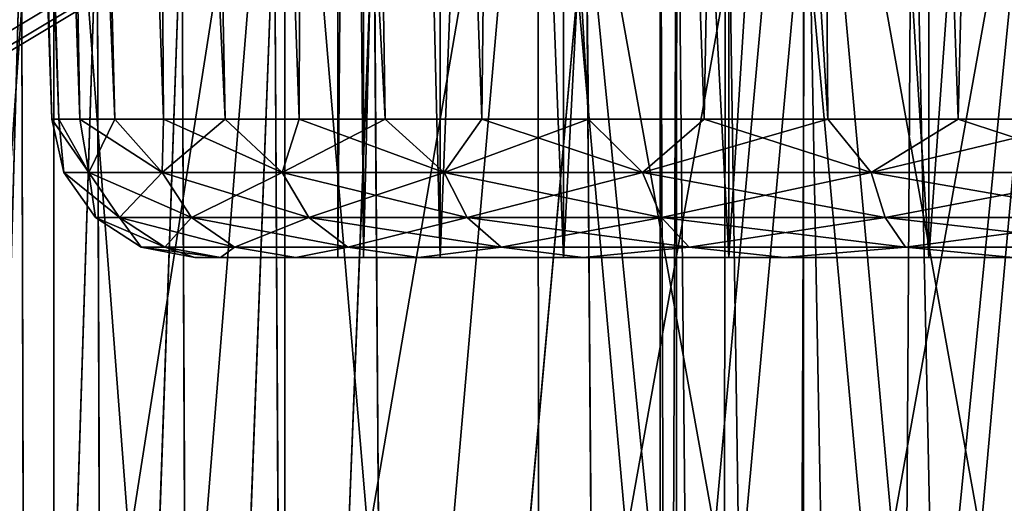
# Model space of a CAD drawing. Header units: millimetres. Extents: x -147 to 148, y -145 to 204.
# Tile 18 of 256: x -95.47 to -88.6, y -18.71 to -15.34. Entities that reach past the tile are written whole.
import ezdxf

# ---------------------------------------------------------------- set-up
doc = ezdxf.new("R2010")
doc.units = ezdxf.units.MM
doc.header["$LTSCALE"] = 26.699852
for name, color, linetype in [('1864', 7, 'CONTINUOUS'), ('1869', 7, 'CONTINUOUS'), ('1896', 7, 'CONTINUOUS'), ('1905', 7, 'CONTINUOUS'), ('351', 7, 'CONTINUOUS'), ('358', 7, 'CONTINUOUS'), ('361', 7, 'CONTINUOUS'), ('366', 7, 'CONTINUOUS'), ('728', 7, 'CONTINUOUS'), ('731', 7, 'CONTINUOUS'), ('732', 7, 'CONTINUOUS'), ('734', 7, 'CONTINUOUS'), ('735', 7, 'CONTINUOUS'), ('736', 7, 'CONTINUOUS'), ('737', 7, 'CONTINUOUS')]:
    doc.layers.add(name, color=color, linetype=linetype)

msp = doc.modelspace()

# ---------------------------------------------------------------- linework, layer by layer
at = {"layer": '1864', "color": 7, "linetype": 'CONTINUOUS', "true_color": 0xd8d8d8}
for points in [[(-90.8837, -13, 102.0746), (-91, -13, 100.9), (-90.8973, -43, 102.0052), (-90.8837, -13, 102.0746)], [(-90.8973, -43, 102.0052), (-91, -13, 100.9), (-91, -43, 100.9), (-90.8973, -43, 102.0052)], [(-90.5933, -43, 103.071), (-90.8837, -13, 102.0746), (-90.8973, -43, 102.0052), (-90.5933, -43, 103.071)], [(-90.5427, -13, 103.1958), (-90.8837, -13, 102.0746), (-90.5933, -43, 103.071), (-90.5427, -13, 103.1958)], [(-90.0986, -43, 104.0625), (-90.5427, -13, 103.1958), (-90.5933, -43, 103.071), (-90.0986, -43, 104.0625)], [(-89.9894, -13, 104.2318), (-90.5427, -13, 103.1958), (-90.0986, -43, 104.0625), (-89.9894, -13, 104.2318)], [(-89.4303, -43, 104.9459), (-89.9894, -13, 104.2318), (-90.0986, -43, 104.0625), (-89.4303, -43, 104.9459)], [(-89.2426, -13, 105.1426), (-89.9894, -13, 104.2318), (-89.4303, -43, 104.9459), (-89.2426, -13, 105.1426)], [(-88.6112, -43, 105.6913), (-89.2426, -13, 105.1426), (-89.4303, -43, 104.9459), (-88.6112, -43, 105.6913)], [(-88.3318, -13, 105.8894), (-89.2426, -13, 105.1426), (-88.6112, -43, 105.6913), (-88.3318, -13, 105.8894)], [(-87.669, -43, 106.2734), (-88.3318, -13, 105.8894), (-88.6112, -43, 105.6913), (-87.669, -43, 106.2734)]]:
    msp.add_3dface(points, dxfattribs=at)
at = {"layer": '1869', "color": 7, "linetype": 'CONTINUOUS', "true_color": 0xd8d8d8}
for points in [[(-91, -13, 100.9), (-90.8837, -13, 99.7254), (-91, -43, 100.9), (-91, -13, 100.9)], [(-91, -43, 100.9), (-90.8837, -13, 99.7254), (-90.8973, -43, 99.7948), (-91, -43, 100.9)], [(-90.8973, -43, 99.7948), (-90.8837, -13, 99.7254), (-90.5933, -43, 98.729), (-90.8973, -43, 99.7948)], [(-90.8837, -13, 99.7254), (-90.5427, -13, 98.6042), (-90.5933, -43, 98.729), (-90.8837, -13, 99.7254)], [(-90.5933, -43, 98.729), (-90.5427, -13, 98.6042), (-90.0986, -43, 97.7375), (-90.5933, -43, 98.729)], [(-90.5427, -13, 98.6042), (-89.9894, -13, 97.5682), (-90.0986, -43, 97.7375), (-90.5427, -13, 98.6042)], [(-90.0986, -43, 97.7375), (-89.9894, -13, 97.5682), (-89.4303, -43, 96.8541), (-90.0986, -43, 97.7375)], [(-89.9894, -13, 97.5682), (-89.2426, -13, 96.6574), (-89.4303, -43, 96.8541), (-89.9894, -13, 97.5682)], [(-89.4303, -43, 96.8541), (-89.2426, -13, 96.6574), (-88.6112, -43, 96.1087), (-89.4303, -43, 96.8541)], [(-89.2426, -13, 96.6574), (-88.3318, -13, 95.9106), (-88.6112, -43, 96.1087), (-89.2426, -13, 96.6574)], [(-88.6112, -43, 96.1087), (-88.3318, -13, 95.9106), (-87.669, -43, 95.5266), (-88.6112, -43, 96.1087)]]:
    msp.add_3dface(points, dxfattribs=at)
at = {"layer": '1896', "color": 7, "linetype": 'CONTINUOUS', "true_color": 0xd8d8d8}
for points in [[(-95.2479, -9.0942, 26.9), (-95.9141, -8.675, 26.9), (-145.5, -45.5, 26.9), (-95.2479, -9.0942, 26.9)], [(-94.5576, -9.4591, 26.9), (-95.2479, -9.0942, 26.9), (-145.5, -45.5, 26.9), (-94.5576, -9.4591, 26.9)], [(-93.8363, -9.7732, 26.9), (-94.5576, -9.4591, 26.9), (-145.5, -45.5, 26.9), (-93.8363, -9.7732, 26.9)], [(-93.0925, -10.0338, 26.9), (-93.8363, -9.7732, 26.9), (-145.5, -45.5, 26.9), (-93.0925, -10.0338, 26.9)], [(-92.3382, -10.2363, 26.9), (-93.0925, -10.0338, 26.9), (-145.5, -45.5, 26.9), (-92.3382, -10.2363, 26.9)], [(-91.5728, -10.381, 26.9), (-92.3382, -10.2363, 26.9), (-145.5, -45.5, 26.9), (-91.5728, -10.381, 26.9)], [(145.5, -45.5, 26.9), (-91.5728, -10.381, 26.9), (-145.5, -45.5, 26.9), (145.5, -45.5, 26.9)], [(-90.7934, -10.4689, 26.9), (-91.5728, -10.381, 26.9), (145.5, -45.5, 26.9), (-90.7934, -10.4689, 26.9)], [(-88.4272, -10.381, 26.9), (-89.2066, -10.4689, 26.9), (145.5, -45.5, 26.9), (-88.4272, -10.381, 26.9)], [(-90, -10.5, 26.9), (-90.7934, -10.4689, 26.9), (145.5, -45.5, 26.9), (-90, -10.5, 26.9)], [(-89.2066, -10.4689, 26.9), (-90, -10.5, 26.9), (145.5, -45.5, 26.9), (-89.2066, -10.4689, 26.9)]]:
    msp.add_3dface(points, dxfattribs=at)
at = {"layer": '1905', "color": 7, "linetype": 'CONTINUOUS', "true_color": 0xd8d8d8}
for points in [[(-84.7521, -9.0942, 25.9), (-27.4535, 1.5887, 25.9), (-145.5, -45.5, 25.9), (-84.7521, -9.0942, 25.9)], [(-27.4535, 1.5887, 25.9), (-27.4535, -1.5887, 25.9), (-145.5, -45.5, 25.9), (-27.4535, 1.5887, 25.9)], [(-27.4535, -1.5887, 25.9), (-27.0857, -4.7551, 25.9), (-145.5, -45.5, 25.9), (-27.4535, -1.5887, 25.9)], [(-27.0857, -4.7551, 25.9), (-26.3547, -7.8507, 25.9), (-145.5, -45.5, 25.9), (-27.0857, -4.7551, 25.9)], [(-26.3547, -7.8507, 25.9), (-25.2728, -10.8411, 25.9), (-145.5, -45.5, 25.9), (-26.3547, -7.8507, 25.9)], [(-95.9141, -8.675, 25.9), (-95.2479, -9.0942, 25.9), (-145.5, -45.5, 25.9), (-95.9141, -8.675, 25.9)], [(-95.2479, -9.0942, 25.9), (-94.5576, -9.4591, 25.9), (-145.5, -45.5, 25.9), (-95.2479, -9.0942, 25.9)], [(-85.4424, -9.4591, 25.9), (-84.7521, -9.0942, 25.9), (-145.5, -45.5, 25.9), (-85.4424, -9.4591, 25.9)], [(-94.5576, -9.4591, 25.9), (-93.8363, -9.7732, 25.9), (-145.5, -45.5, 25.9), (-94.5576, -9.4591, 25.9)], [(-86.1637, -9.7732, 25.9), (-85.4424, -9.4591, 25.9), (-145.5, -45.5, 25.9), (-86.1637, -9.7732, 25.9)], [(-93.8363, -9.7732, 25.9), (-93.0925, -10.0338, 25.9), (-145.5, -45.5, 25.9), (-93.8363, -9.7732, 25.9)], [(-86.9075, -10.0338, 25.9), (-86.1637, -9.7732, 25.9), (-145.5, -45.5, 25.9), (-86.9075, -10.0338, 25.9)], [(-93.0925, -10.0338, 25.9), (-92.3382, -10.2363, 25.9), (-145.5, -45.5, 25.9), (-93.0925, -10.0338, 25.9)], [(-87.6618, -10.2363, 25.9), (-86.9075, -10.0338, 25.9), (-145.5, -45.5, 25.9), (-87.6618, -10.2363, 25.9)], [(-92.3382, -10.2363, 25.9), (-91.5728, -10.381, 25.9), (-145.5, -45.5, 25.9), (-92.3382, -10.2363, 25.9)], [(-88.4272, -10.381, 25.9), (-87.6618, -10.2363, 25.9), (-145.5, -45.5, 25.9), (-88.4272, -10.381, 25.9)], [(-91.5728, -10.381, 25.9), (-90.7934, -10.4689, 25.9), (-145.5, -45.5, 25.9), (-91.5728, -10.381, 25.9)], [(-89.2066, -10.4689, 25.9), (-88.4272, -10.381, 25.9), (-145.5, -45.5, 25.9), (-89.2066, -10.4689, 25.9)], [(-90.7934, -10.4689, 25.9), (-90, -10.5, 25.9), (-145.5, -45.5, 25.9), (-90.7934, -10.4689, 25.9)], [(-90, -10.5, 25.9), (-89.2066, -10.4689, 25.9), (-145.5, -45.5, 25.9), (-90, -10.5, 25.9)], [(-25.2728, -10.8411, 25.9), (-23.8478, -13.693, 25.9), (-145.5, -45.5, 25.9), (-25.2728, -10.8411, 25.9)], [(-23.8478, -13.693, 25.9), (-22.1091, -16.3525, 25.9), (-145.5, -45.5, 25.9), (-23.8478, -13.693, 25.9)], [(-22.1091, -16.3525, 25.9), (-20.0689, -18.8012, 25.9), (-145.5, -45.5, 25.9), (-22.1091, -16.3525, 25.9)]]:
    msp.add_3dface(points, dxfattribs=at)
at = {"layer": '351', "color": 7, "linetype": 'CONTINUOUS', "true_color": 0xd8d8d8}
for points in [[(-96.6138, -12.05, 80.8555), (-95.9553, -22.35, 81.514), (-95.2318, -12.05, 82.0998), (-96.6138, -12.05, 80.8555)], [(-95.2318, -12.05, 67.7001), (-95.9553, -22.35, 68.286), (-96.6137, -12.05, 68.9445), (-95.2318, -12.05, 67.7001)], [(-95.2313, -22.35, 67.6997), (-95.9553, -22.35, 68.286), (-95.2318, -12.05, 67.7001), (-95.2313, -22.35, 67.6997)], [(-95.9553, -22.35, 81.514), (-95.2313, -22.35, 82.1003), (-95.2318, -12.05, 82.0998), (-95.9553, -22.35, 81.514)], [(-93.6205, -12.05, 66.7697), (-95.2313, -22.35, 67.6997), (-95.2318, -12.05, 67.7001), (-93.6205, -12.05, 66.7697)], [(-95.2313, -22.35, 82.1003), (-94.45, -22.35, 82.6076), (-95.2318, -12.05, 82.0998), (-95.2313, -22.35, 82.1003)], [(-95.2318, -12.05, 82.0998), (-94.45, -22.35, 82.6076), (-93.6206, -12.05, 83.0303), (-95.2318, -12.05, 82.0998)], [(-94.45, -22.35, 67.1924), (-95.2313, -22.35, 67.6997), (-93.6205, -12.05, 66.7697), (-94.45, -22.35, 67.1924)], [(-93.62, -22.35, 66.7694), (-94.45, -22.35, 67.1924), (-93.6205, -12.05, 66.7697), (-93.62, -22.35, 66.7694)], [(-94.45, -22.35, 82.6076), (-93.62, -22.35, 83.0306), (-93.6206, -12.05, 83.0303), (-94.45, -22.35, 82.6076)], [(-93.62, -22.35, 83.0306), (-92.7503, -22.35, 83.3644), (-93.6206, -12.05, 83.0303), (-93.62, -22.35, 83.0306)], [(-93.6206, -12.05, 83.0303), (-92.7503, -22.35, 83.3644), (-91.8509, -12.05, 83.6054), (-93.6206, -12.05, 83.0303)], [(-91.8509, -12.05, 66.1946), (-93.62, -22.35, 66.7694), (-93.6205, -12.05, 66.7697), (-91.8509, -12.05, 66.1946)], [(-92.7503, -22.35, 66.4356), (-93.62, -22.35, 66.7694), (-91.8509, -12.05, 66.1946), (-92.7503, -22.35, 66.4356)], [(-91.8504, -22.35, 66.1945), (-92.7503, -22.35, 66.4356), (-91.8509, -12.05, 66.1946), (-91.8504, -22.35, 66.1945)], [(-92.7503, -22.35, 83.3644), (-91.8504, -22.35, 83.6055), (-91.8509, -12.05, 83.6054), (-92.7503, -22.35, 83.3644)], [(-90, -12.05, 66), (-91.8504, -22.35, 66.1945), (-91.8509, -12.05, 66.1946), (-90, -12.05, 66)], [(-91.8504, -22.35, 83.6055), (-90.9303, -22.35, 83.7512), (-91.8509, -12.05, 83.6054), (-91.8504, -22.35, 83.6055)], [(-90.9303, -22.35, 83.7512), (-90, -22.35, 83.8), (-91.8509, -12.05, 83.6054), (-90.9303, -22.35, 83.7512)], [(-91.8509, -12.05, 83.6054), (-90, -22.35, 83.8), (-90, -12.05, 83.8), (-91.8509, -12.05, 83.6054)], [(-90.9303, -22.35, 66.0488), (-91.8504, -22.35, 66.1945), (-90, -12.05, 66), (-90.9303, -22.35, 66.0488)], [(-90, -22.35, 66), (-90.9303, -22.35, 66.0488), (-90, -12.05, 66), (-90, -22.35, 66)]]:
    msp.add_3dface(points, dxfattribs=at)
at = {"layer": '358', "color": 7, "linetype": 'CONTINUOUS', "true_color": 0xd8d8d8}
for points in [[(-95.4575, -14.45, 79.2835), (-95.8845, -29.75, 78.6912), (-95.916, -14.45, 78.6417), (-95.4575, -14.45, 79.2835)], [(-95.9159, -14.45, 71.1581), (-95.8874, -29.75, 71.1134), (-95.4574, -14.45, 70.5163), (-95.9159, -14.45, 71.1581)], [(-95.8874, -29.75, 71.1134), (-95.4182, -29.75, 70.468), (-95.4574, -14.45, 70.5163), (-95.8874, -29.75, 71.1134)], [(-95.4148, -29.75, 79.3362), (-95.8845, -29.75, 78.6912), (-95.4575, -14.45, 79.2835), (-95.4148, -29.75, 79.3362)], [(-94.9298, -14.45, 79.8696), (-95.4148, -29.75, 79.3362), (-95.4575, -14.45, 79.2835), (-94.9298, -14.45, 79.8696)], [(-95.4574, -14.45, 70.5163), (-95.4182, -29.75, 70.468), (-94.9296, -14.45, 69.9302), (-95.4574, -14.45, 70.5163)], [(-95.4182, -29.75, 70.468), (-94.8796, -29.75, 69.8811), (-94.9296, -14.45, 69.9302), (-95.4182, -29.75, 70.468)], [(-94.8757, -29.75, 79.9227), (-95.4148, -29.75, 79.3362), (-94.9298, -14.45, 79.8696), (-94.8757, -29.75, 79.9227)], [(-94.3389, -14.45, 80.3931), (-94.8757, -29.75, 79.9227), (-94.9298, -14.45, 79.8696), (-94.3389, -14.45, 80.3931)], [(-94.9296, -14.45, 69.9302), (-94.8796, -29.75, 69.8811), (-94.3387, -14.45, 69.4068), (-94.9296, -14.45, 69.9302)], [(-94.8796, -29.75, 69.8811), (-94.2739, -29.75, 69.3562), (-94.3387, -14.45, 69.4068), (-94.8796, -29.75, 69.8811)], [(-94.2695, -29.75, 80.4472), (-94.8757, -29.75, 79.9227), (-94.3389, -14.45, 80.3931), (-94.2695, -29.75, 80.4472)], [(-93.6917, -14.45, 80.8474), (-94.2695, -29.75, 80.4472), (-94.3389, -14.45, 80.3931), (-93.6917, -14.45, 80.8474)], [(-94.3387, -14.45, 69.4068), (-94.2739, -29.75, 69.3562), (-93.6915, -14.45, 68.9525), (-94.3387, -14.45, 69.4068)], [(-94.2739, -29.75, 69.3562), (-93.6076, -29.75, 68.9012), (-93.6915, -14.45, 68.9525), (-94.2739, -29.75, 69.3562)], [(-93.6026, -29.75, 80.9017), (-94.2695, -29.75, 80.4472), (-93.6917, -14.45, 80.8474), (-93.6026, -29.75, 80.9017)], [(-92.9976, -14.45, 81.2257), (-93.6026, -29.75, 80.9017), (-93.6917, -14.45, 80.8474), (-92.9976, -14.45, 81.2257)], [(-93.6915, -14.45, 68.9525), (-93.6076, -29.75, 68.9012), (-92.9974, -14.45, 68.5742), (-93.6915, -14.45, 68.9525)], [(-93.6076, -29.75, 68.9012), (-92.8913, -29.75, 68.525), (-92.9974, -14.45, 68.5742), (-93.6076, -29.75, 68.9012)], [(-92.8863, -29.75, 81.2773), (-93.6026, -29.75, 80.9017), (-92.9976, -14.45, 81.2257), (-92.8863, -29.75, 81.2773)], [(-91.5165, -14.45, 81.7337), (-92.8863, -29.75, 81.2773), (-92.9976, -14.45, 81.2257), (-91.5165, -14.45, 81.7337)], [(-92.9974, -14.45, 68.5742), (-92.8913, -29.75, 68.525), (-91.5164, -14.45, 68.0662), (-92.9974, -14.45, 68.5742)], [(-92.8913, -29.75, 68.525), (-91.4027, -29.75, 68.042), (-91.5164, -14.45, 68.0662), (-92.8913, -29.75, 68.525)], [(-91.3992, -29.75, 81.7587), (-92.8863, -29.75, 81.2773), (-91.5165, -14.45, 81.7337), (-91.3992, -29.75, 81.7587)], [(-90, -14.45, 81.9), (-91.3992, -29.75, 81.7587), (-91.5165, -14.45, 81.7337), (-90, -14.45, 81.9)], [(-91.4027, -29.75, 68.042), (-90, -29.75, 67.9), (-91.5164, -14.45, 68.0662), (-91.4027, -29.75, 68.042)], [(-91.5164, -14.45, 68.0662), (-90, -29.75, 67.9), (-90, -14.45, 67.9), (-91.5164, -14.45, 68.0662)], [(-90, -29.75, 81.9), (-91.3992, -29.75, 81.7587), (-90, -14.45, 81.9), (-90, -29.75, 81.9)]]:
    msp.add_3dface(points, dxfattribs=at)
at = {"layer": '361', "color": 7, "linetype": 'CONTINUOUS', "true_color": 0xd8d8d8}
for points in [[(-90, -22.35, 66), (-90, -12.05, 66), (-88.1491, -12.05, 66.1946), (-90, -22.35, 66)], [(-89.0697, -22.35, 66.0488), (-90, -22.35, 66), (-88.1491, -12.05, 66.1946), (-89.0697, -22.35, 66.0488)], [(-90, -12.05, 83.8), (-90, -22.35, 83.8), (-89.0697, -22.35, 83.7512), (-90, -12.05, 83.8)], [(-90, -12.05, 83.8), (-89.0697, -22.35, 83.7512), (-88.1496, -22.35, 83.6055), (-90, -12.05, 83.8)], [(-90, -12.05, 83.8), (-88.1496, -22.35, 83.6055), (-88.1491, -12.05, 83.6054), (-90, -12.05, 83.8)], [(-88.1496, -22.35, 66.1945), (-89.0697, -22.35, 66.0488), (-88.1491, -12.05, 66.1946), (-88.1496, -22.35, 66.1945)]]:
    msp.add_3dface(points, dxfattribs=at)
at = {"layer": '366', "color": 7, "linetype": 'CONTINUOUS', "true_color": 0xd8d8d8}
for points in [[(-90, -14.45, 67.9), (-90, -29.75, 67.9), (-88.6008, -29.75, 68.0413), (-90, -14.45, 67.9)], [(-90, -29.75, 81.9), (-90, -14.45, 81.9), (-88.4836, -14.45, 81.7338), (-90, -29.75, 81.9)], [(-88.5973, -29.75, 81.758), (-90, -29.75, 81.9), (-88.4836, -14.45, 81.7338), (-88.5973, -29.75, 81.758)], [(-90, -14.45, 67.9), (-88.6008, -29.75, 68.0413), (-88.4835, -14.45, 68.0663), (-90, -14.45, 67.9)], [(-88.6008, -29.75, 68.0413), (-87.1137, -29.75, 68.5227), (-88.4835, -14.45, 68.0663), (-88.6008, -29.75, 68.0413)]]:
    msp.add_3dface(points, dxfattribs=at)
at = {"layer": '728', "color": 7, "linetype": 'CONTINUOUS', "true_color": 0xd8d8d8}
for points in [[(-93.25, -17, 100.9), (-93.0697, -17, 102.6149), (-94.247, -17, 100.9), (-93.25, -17, 100.9)], [(-93.25, -17, 100.9), (-94.247, -17, 100.9), (-94.0694, -17, 99.0971), (-93.25, -17, 100.9)], [(-94.247, -17, 100.9), (-93.0697, -17, 102.6149), (-94.0694, -17, 102.7029), (-94.247, -17, 100.9)], [(-93.0697, -17, 99.1851), (-93.25, -17, 100.9), (-94.0694, -17, 99.0971), (-93.0697, -17, 99.1851)], [(-92.5365, -17, 97.5441), (-93.0697, -17, 99.1851), (-94.0694, -17, 99.0971), (-92.5365, -17, 97.5441)], [(-93.5429, -17, 97.361), (-92.5365, -17, 97.5441), (-94.0694, -17, 99.0971), (-93.5429, -17, 97.361)], [(-93.0697, -17, 102.6149), (-92.5365, -17, 104.2559), (-94.0694, -17, 102.7029), (-93.0697, -17, 102.6149)], [(-94.0694, -17, 102.7029), (-92.5365, -17, 104.2559), (-93.5429, -17, 104.4389), (-94.0694, -17, 102.7029)], [(-91.6744, -17, 96.0508), (-92.5365, -17, 97.5441), (-93.5429, -17, 97.361), (-91.6744, -17, 96.0508)], [(-92.6876, -17, 95.7612), (-91.6744, -17, 96.0508), (-93.5429, -17, 97.361), (-92.6876, -17, 95.7612)], [(-92.5365, -17, 104.2559), (-91.6744, -17, 105.7492), (-93.5429, -17, 104.4389), (-92.5365, -17, 104.2559)], [(-93.5429, -17, 104.4389), (-91.6744, -17, 105.7492), (-92.6876, -17, 106.0388), (-93.5429, -17, 104.4389)], [(-90.5206, -17, 94.7694), (-91.6744, -17, 96.0508), (-92.6876, -17, 95.7612), (-90.5206, -17, 94.7694)], [(-91.5372, -17, 94.36), (-90.5206, -17, 94.7694), (-92.6876, -17, 95.7612), (-91.5372, -17, 94.36)], [(-91.6744, -17, 105.7492), (-90.5206, -17, 107.0306), (-92.6876, -17, 106.0388), (-91.6744, -17, 105.7492)], [(-92.6876, -17, 106.0388), (-90.5206, -17, 107.0306), (-91.5372, -17, 107.44), (-92.6876, -17, 106.0388)], [(-89.1246, -17, 93.7552), (-90.5206, -17, 94.7694), (-91.5372, -17, 94.36), (-89.1246, -17, 93.7552)], [(-90.1359, -17, 93.2105), (-89.1246, -17, 93.7552), (-91.5372, -17, 94.36), (-90.1359, -17, 93.2105)], [(-90.5206, -17, 107.0306), (-89.1246, -17, 108.0448), (-91.5372, -17, 107.44), (-90.5206, -17, 107.0306)], [(-91.5372, -17, 107.44), (-89.1246, -17, 108.0448), (-90.1359, -17, 108.5895), (-91.5372, -17, 107.44)], [(-87.5494, -17, 93.0538), (-89.1246, -17, 93.7552), (-90.1359, -17, 93.2105), (-87.5494, -17, 93.0538)], [(-88.5368, -17, 92.3563), (-87.5494, -17, 93.0538), (-90.1359, -17, 93.2105), (-88.5368, -17, 92.3563)], [(-87.5494, -17, 108.7462), (-85.8627, -17, 109.1047), (-90.1359, -17, 108.5895), (-87.5494, -17, 108.7462)], [(-90.1359, -17, 108.5895), (-85.8627, -17, 109.1047), (-88.5368, -17, 109.4437), (-90.1359, -17, 108.5895)], [(-89.1246, -17, 108.0448), (-87.5494, -17, 108.7462), (-90.1359, -17, 108.5895), (-89.1246, -17, 108.0448)]]:
    msp.add_3dface(points, dxfattribs=at)
at = {"layer": '731', "color": 7, "linetype": 'CONTINUOUS', "true_color": 0xd8d8d8}
for points in [[(-96.2059, 17, 102.9941), (-96.4, 17, 100.9), (-95.1971, -16.0349, 101.9043), (-96.2059, 17, 102.9941)], [(-95.1971, -16.0349, 101.9043), (-96.4, 17, 100.9), (-95.2464, -16.0349, 100.9), (-95.1971, -16.0349, 101.9043)], [(-95.6301, 17, 105.018), (-96.2059, 17, 102.9941), (-94.8052, -16.0349, 103.8744), (-95.6301, 17, 105.018)], [(-94.8052, -16.0349, 103.8744), (-96.2059, 17, 102.9941), (-95.0495, -16.0349, 102.899), (-94.8052, -16.0349, 103.8744)], [(-95.0495, -16.0349, 102.899), (-96.2059, 17, 102.9941), (-95.1971, -16.0349, 101.9043), (-95.0495, -16.0349, 102.899)], [(-94.6921, 17, 106.9017), (-95.6301, 17, 105.018), (-94.0365, -16.0349, 105.7301), (-94.6921, 17, 106.9017)], [(-94.0365, -16.0349, 105.7301), (-95.6301, 17, 105.018), (-94.4664, -16.0349, 104.8211), (-94.0365, -16.0349, 105.7301)], [(-94.4664, -16.0349, 104.8211), (-95.6301, 17, 105.018), (-94.8052, -16.0349, 103.8744), (-94.4664, -16.0349, 104.8211)], [(-93.4245, 17, 108.5804), (-94.6921, 17, 106.9017), (-92.9206, -16.0349, 107.4002), (-93.4245, 17, 108.5804)], [(-92.9206, -16.0349, 107.4002), (-94.6921, 17, 106.9017), (-93.5196, -16.0349, 106.5926), (-92.9206, -16.0349, 107.4002)], [(-93.5196, -16.0349, 106.5926), (-94.6921, 17, 106.9017), (-94.0365, -16.0349, 105.7301), (-93.5196, -16.0349, 106.5926)], [(-91.8705, 17, 109.997), (-93.4245, 17, 108.5804), (-91.5003, -16.0349, 108.8206), (-91.8705, 17, 109.997)], [(-91.5003, -16.0349, 108.8206), (-93.4245, 17, 108.5804), (-92.2453, -16.0349, 108.1453), (-91.5003, -16.0349, 108.8206)], [(-92.2453, -16.0349, 108.1453), (-93.4245, 17, 108.5804), (-92.9206, -16.0349, 107.4002), (-92.2453, -16.0349, 108.1453)], [(-90.0816, 17, 111.1046), (-91.8705, 17, 109.997), (-89.8301, -16.0349, 109.9365), (-90.0816, 17, 111.1046)], [(-89.8301, -16.0349, 109.9365), (-91.8705, 17, 109.997), (-90.6926, -16.0349, 109.4196), (-89.8301, -16.0349, 109.9365)], [(-90.6926, -16.0349, 109.4196), (-91.8705, 17, 109.997), (-91.5003, -16.0349, 108.8206), (-90.6926, -16.0349, 109.4196)], [(-88.1193, 17, 111.8648), (-90.0816, 17, 111.1046), (-87.9744, -16.0349, 110.7052), (-88.1193, 17, 111.8648)], [(-87.9744, -16.0349, 110.7052), (-90.0816, 17, 111.1046), (-88.9211, -16.0349, 110.3664), (-87.9744, -16.0349, 110.7052)], [(-88.9211, -16.0349, 110.3664), (-90.0816, 17, 111.1046), (-89.8301, -16.0349, 109.9365), (-88.9211, -16.0349, 110.3664)]]:
    msp.add_3dface(points, dxfattribs=at)
at = {"layer": '732', "color": 7, "linetype": 'CONTINUOUS', "true_color": 0xd8d8d8}
for points in [[(-93.0697, -17, 102.6149), (-93.25, -17, 100.9), (-93.0697, 5, 102.6149), (-93.0697, -17, 102.6149)], [(-93.0697, 5, 102.6149), (-93.25, -17, 100.9), (-93.25, 5, 100.9), (-93.0697, 5, 102.6149)], [(-92.5365, -17, 104.2559), (-93.0697, -17, 102.6149), (-92.5365, 5, 104.2559), (-92.5365, -17, 104.2559)], [(-92.5365, 5, 104.2559), (-93.0697, -17, 102.6149), (-93.0697, 5, 102.6149), (-92.5365, 5, 104.2559)], [(-91.6744, -17, 105.7492), (-92.5365, -17, 104.2559), (-91.6744, 5, 105.7492), (-91.6744, -17, 105.7492)], [(-91.6744, 5, 105.7492), (-92.5365, -17, 104.2559), (-92.5365, 5, 104.2559), (-91.6744, 5, 105.7492)], [(-90.5206, -17, 107.0306), (-91.6744, -17, 105.7492), (-90.5206, 5, 107.0306), (-90.5206, -17, 107.0306)], [(-90.5206, 5, 107.0306), (-91.6744, -17, 105.7492), (-91.6744, 5, 105.7492), (-90.5206, 5, 107.0306)], [(-89.1246, -17, 108.0448), (-90.5206, -17, 107.0306), (-89.1246, 5, 108.0448), (-89.1246, -17, 108.0448)], [(-89.1246, 5, 108.0448), (-90.5206, -17, 107.0306), (-90.5206, 5, 107.0306), (-89.1246, 5, 108.0448)], [(-87.5494, -17, 108.7462), (-89.1246, -17, 108.0448), (-87.5494, 5, 108.7462), (-87.5494, -17, 108.7462)], [(-87.5494, 5, 108.7462), (-89.1246, -17, 108.0448), (-89.1246, 5, 108.0448), (-87.5494, 5, 108.7462)]]:
    msp.add_3dface(points, dxfattribs=at)
at = {"layer": '734', "color": 7, "linetype": 'CONTINUOUS', "true_color": 0xd8d8d8}
for points in [[(-96.4, 17, 100.9), (-96.2059, 17, 98.8059), (-95.2464, -16.0349, 100.9), (-96.4, 17, 100.9)], [(-96.2059, 17, 98.8059), (-95.6301, 17, 96.782), (-95.0495, -16.0349, 98.901), (-96.2059, 17, 98.8059)], [(-95.2464, -16.0349, 100.9), (-96.2059, 17, 98.8059), (-95.1971, -16.0349, 99.8957), (-95.2464, -16.0349, 100.9)], [(-95.1971, -16.0349, 99.8957), (-96.2059, 17, 98.8059), (-95.0495, -16.0349, 98.901), (-95.1971, -16.0349, 99.8957)], [(-95.6301, 17, 96.782), (-94.6921, 17, 94.8983), (-94.4664, -16.0349, 96.9789), (-95.6301, 17, 96.782)], [(-95.0495, -16.0349, 98.901), (-95.6301, 17, 96.782), (-94.8052, -16.0349, 97.9256), (-95.0495, -16.0349, 98.901)], [(-94.8052, -16.0349, 97.9256), (-95.6301, 17, 96.782), (-94.4664, -16.0349, 96.9789), (-94.8052, -16.0349, 97.9256)], [(-94.6921, 17, 94.8983), (-93.4245, 17, 93.2196), (-93.5196, -16.0349, 95.2074), (-94.6921, 17, 94.8983)], [(-94.4664, -16.0349, 96.9789), (-94.6921, 17, 94.8983), (-94.0365, -16.0349, 96.0699), (-94.4664, -16.0349, 96.9789)], [(-94.0365, -16.0349, 96.0699), (-94.6921, 17, 94.8983), (-93.5196, -16.0349, 95.2074), (-94.0365, -16.0349, 96.0699)], [(-93.5196, -16.0349, 95.2074), (-93.4245, 17, 93.2196), (-92.9206, -16.0349, 94.3998), (-93.5196, -16.0349, 95.2074)], [(-93.4245, 17, 93.2196), (-91.8705, 17, 91.803), (-92.2453, -16.0349, 93.6547), (-93.4245, 17, 93.2196)], [(-92.9206, -16.0349, 94.3998), (-93.4245, 17, 93.2196), (-92.2453, -16.0349, 93.6547), (-92.9206, -16.0349, 94.3998)], [(-92.2453, -16.0349, 93.6547), (-91.8705, 17, 91.803), (-91.5003, -16.0349, 92.9794), (-92.2453, -16.0349, 93.6547)], [(-91.8705, 17, 91.803), (-90.0816, 17, 90.6954), (-90.6926, -16.0349, 92.3804), (-91.8705, 17, 91.803)], [(-91.5003, -16.0349, 92.9794), (-91.8705, 17, 91.803), (-90.6926, -16.0349, 92.3804), (-91.5003, -16.0349, 92.9794)], [(-90.6926, -16.0349, 92.3804), (-90.0816, 17, 90.6954), (-89.8301, -16.0349, 91.8635), (-90.6926, -16.0349, 92.3804)], [(-90.0816, 17, 90.6954), (-88.1193, 17, 89.9352), (-88.9211, -16.0349, 91.4336), (-90.0816, 17, 90.6954)], [(-89.8301, -16.0349, 91.8635), (-90.0816, 17, 90.6954), (-88.9211, -16.0349, 91.4336), (-89.8301, -16.0349, 91.8635)], [(-88.9211, -16.0349, 91.4336), (-88.1193, 17, 89.9352), (-87.9744, -16.0349, 91.0948), (-88.9211, -16.0349, 91.4336)]]:
    msp.add_3dface(points, dxfattribs=at)
at = {"layer": '735', "color": 7, "linetype": 'CONTINUOUS', "true_color": 0xd8d8d8}
for points in [[(-93.25, -17, 100.9), (-93.0697, -17, 99.1851), (-93.25, 5, 100.9), (-93.25, -17, 100.9)], [(-93.25, 5, 100.9), (-93.0697, -17, 99.1851), (-93.0697, 5, 99.1851), (-93.25, 5, 100.9)], [(-93.0697, -17, 99.1851), (-92.5365, -17, 97.5441), (-93.0697, 5, 99.1851), (-93.0697, -17, 99.1851)], [(-92.5365, -17, 97.5441), (-92.5365, 5, 97.5441), (-93.0697, 5, 99.1851), (-92.5365, -17, 97.5441)], [(-92.5365, -17, 97.5441), (-91.6744, -17, 96.0508), (-92.5365, 5, 97.5441), (-92.5365, -17, 97.5441)], [(-91.6744, -17, 96.0508), (-91.6744, 5, 96.0508), (-92.5365, 5, 97.5441), (-91.6744, -17, 96.0508)], [(-91.6744, -17, 96.0508), (-90.5206, -17, 94.7694), (-91.6744, 5, 96.0508), (-91.6744, -17, 96.0508)], [(-90.5206, -17, 94.7694), (-90.5206, 5, 94.7694), (-91.6744, 5, 96.0508), (-90.5206, -17, 94.7694)], [(-90.5206, -17, 94.7694), (-89.1246, -17, 93.7552), (-90.5206, 5, 94.7694), (-90.5206, -17, 94.7694)], [(-89.1246, -17, 93.7552), (-89.1246, 5, 93.7552), (-90.5206, 5, 94.7694), (-89.1246, -17, 93.7552)], [(-89.1246, -17, 93.7552), (-87.5494, -17, 93.0538), (-89.1246, 5, 93.7552), (-89.1246, -17, 93.7552)], [(-87.5494, -17, 93.0538), (-87.5494, 5, 93.0538), (-89.1246, 5, 93.7552), (-87.5494, -17, 93.0538)]]:
    msp.add_3dface(points, dxfattribs=at)
at = {"layer": '736', "color": 7, "linetype": 'CONTINUOUS', "true_color": 0xd8d8d8}
for points in [[(-95.1971, -16.0349, 101.9043), (-95.2464, -16.0349, 100.9), (-94.9879, -16.406, 102.7671), (-95.1971, -16.0349, 101.9043)], [(-95.2464, -16.0349, 100.9), (-95.1609, -16.406, 100.9), (-94.9879, -16.406, 102.7671), (-95.2464, -16.0349, 100.9)], [(-95.0495, -16.0349, 102.899), (-95.1971, -16.0349, 101.9043), (-94.9879, -16.406, 102.7671), (-95.0495, -16.0349, 102.899)], [(-94.8052, -16.0349, 103.8744), (-95.0495, -16.0349, 102.899), (-94.4747, -16.406, 104.5705), (-94.8052, -16.0349, 103.8744)], [(-95.0495, -16.0349, 102.899), (-94.9879, -16.406, 102.7671), (-94.4747, -16.406, 104.5705), (-95.0495, -16.0349, 102.899)], [(-94.4664, -16.0349, 104.8211), (-94.8052, -16.0349, 103.8744), (-94.4747, -16.406, 104.5705), (-94.4664, -16.0349, 104.8211)], [(-94.4664, -16.0349, 104.8211), (-94.4747, -16.406, 104.5705), (-93.6389, -16.406, 106.249), (-94.4664, -16.0349, 104.8211)], [(-94.0365, -16.0349, 105.7301), (-94.4664, -16.0349, 104.8211), (-93.6389, -16.406, 106.249), (-94.0365, -16.0349, 105.7301)], [(-93.5196, -16.0349, 106.5926), (-94.0365, -16.0349, 105.7301), (-93.6389, -16.406, 106.249), (-93.5196, -16.0349, 106.5926)], [(-93.5196, -16.0349, 106.5926), (-93.6389, -16.406, 106.249), (-92.509, -16.406, 107.7453), (-93.5196, -16.0349, 106.5926)], [(-92.9206, -16.0349, 107.4002), (-93.5196, -16.0349, 106.5926), (-92.509, -16.406, 107.7453), (-92.9206, -16.0349, 107.4002)], [(-92.2453, -16.0349, 108.1453), (-92.9206, -16.0349, 107.4002), (-92.509, -16.406, 107.7453), (-92.2453, -16.0349, 108.1453)], [(-92.2453, -16.0349, 108.1453), (-92.509, -16.406, 107.7453), (-91.1233, -16.406, 109.0085), (-92.2453, -16.0349, 108.1453)], [(-91.5003, -16.0349, 108.8206), (-92.2453, -16.0349, 108.1453), (-91.1233, -16.406, 109.0085), (-91.5003, -16.0349, 108.8206)], [(-90.6926, -16.0349, 109.4196), (-91.5003, -16.0349, 108.8206), (-91.1233, -16.406, 109.0085), (-90.6926, -16.0349, 109.4196)], [(-90.6926, -16.0349, 109.4196), (-91.1233, -16.406, 109.0085), (-89.5291, -16.406, 109.9956), (-90.6926, -16.0349, 109.4196)], [(-89.8301, -16.0349, 109.9365), (-90.6926, -16.0349, 109.4196), (-89.5291, -16.406, 109.9956), (-89.8301, -16.0349, 109.9365)], [(-88.9211, -16.0349, 110.3664), (-89.8301, -16.0349, 109.9365), (-89.5291, -16.406, 109.9956), (-88.9211, -16.0349, 110.3664)], [(-88.9211, -16.0349, 110.3664), (-89.5291, -16.406, 109.9956), (-87.7807, -16.406, 110.673), (-88.9211, -16.0349, 110.3664)], [(-87.9744, -16.0349, 110.7052), (-88.9211, -16.0349, 110.3664), (-87.7807, -16.406, 110.673), (-87.9744, -16.0349, 110.7052)], [(-95.1609, -16.406, 100.9), (-94.9419, -16.7191, 100.9), (-94.7727, -16.7191, 102.7268), (-95.1609, -16.406, 100.9)], [(-95.1609, -16.406, 100.9), (-94.7727, -16.7191, 102.7268), (-94.9879, -16.406, 102.7671), (-95.1609, -16.406, 100.9)], [(-94.7727, -16.7191, 102.7268), (-94.2706, -16.7191, 104.4914), (-94.9879, -16.406, 102.7671), (-94.7727, -16.7191, 102.7268)], [(-94.9879, -16.406, 102.7671), (-94.2706, -16.7191, 104.4914), (-94.4747, -16.406, 104.5705), (-94.9879, -16.406, 102.7671)], [(-94.2706, -16.7191, 104.4914), (-93.4528, -16.7191, 106.1338), (-94.4747, -16.406, 104.5705), (-94.2706, -16.7191, 104.4914)], [(-94.4747, -16.406, 104.5705), (-93.4528, -16.7191, 106.1338), (-93.6389, -16.406, 106.249), (-94.4747, -16.406, 104.5705)], [(-93.4528, -16.7191, 106.1338), (-92.3472, -16.7191, 107.5978), (-93.6389, -16.406, 106.249), (-93.4528, -16.7191, 106.1338)], [(-93.6389, -16.406, 106.249), (-92.3472, -16.7191, 107.5978), (-92.509, -16.406, 107.7453), (-93.6389, -16.406, 106.249)], [(-92.3472, -16.7191, 107.5978), (-90.9914, -16.7191, 108.8338), (-92.509, -16.406, 107.7453), (-92.3472, -16.7191, 107.5978)], [(-92.509, -16.406, 107.7453), (-90.9914, -16.7191, 108.8338), (-91.1233, -16.406, 109.0085), (-92.509, -16.406, 107.7453)], [(-90.9914, -16.7191, 108.8338), (-89.4315, -16.7191, 109.7997), (-91.1233, -16.406, 109.0085), (-90.9914, -16.7191, 108.8338)], [(-91.1233, -16.406, 109.0085), (-89.4315, -16.7191, 109.7997), (-89.5291, -16.406, 109.9956), (-91.1233, -16.406, 109.0085)], [(-89.4315, -16.7191, 109.7997), (-87.7207, -16.7191, 110.4624), (-89.5291, -16.406, 109.9956), (-89.4315, -16.7191, 109.7997)], [(-89.5291, -16.406, 109.9956), (-87.7207, -16.7191, 110.4624), (-87.7807, -16.406, 110.673), (-89.5291, -16.406, 109.9956)], [(-94.9419, -16.7191, 100.9), (-94.6216, -16.9272, 100.9), (-94.4578, -16.9272, 102.668), (-94.9419, -16.7191, 100.9)], [(-94.9419, -16.7191, 100.9), (-94.4578, -16.9272, 102.668), (-94.7727, -16.7191, 102.7268), (-94.9419, -16.7191, 100.9)], [(-94.4578, -16.9272, 102.668), (-93.9719, -16.9272, 104.3757), (-94.7727, -16.7191, 102.7268), (-94.4578, -16.9272, 102.668)], [(-94.7727, -16.7191, 102.7268), (-93.9719, -16.9272, 104.3757), (-94.2706, -16.7191, 104.4914), (-94.7727, -16.7191, 102.7268)], [(-93.9719, -16.9272, 104.3757), (-93.1805, -16.9272, 105.9651), (-94.2706, -16.7191, 104.4914), (-93.9719, -16.9272, 104.3757)], [(-94.2706, -16.7191, 104.4914), (-93.1805, -16.9272, 105.9651), (-93.4528, -16.7191, 106.1338), (-94.2706, -16.7191, 104.4914)], [(-93.1805, -16.9272, 105.9651), (-92.1105, -16.9272, 107.382), (-93.4528, -16.7191, 106.1338), (-93.1805, -16.9272, 105.9651)], [(-93.4528, -16.7191, 106.1338), (-92.1105, -16.9272, 107.382), (-92.3472, -16.7191, 107.5978), (-93.4528, -16.7191, 106.1338)], [(-92.1105, -16.9272, 107.382), (-90.7983, -16.9272, 108.5782), (-92.3472, -16.7191, 107.5978), (-92.1105, -16.9272, 107.382)], [(-92.3472, -16.7191, 107.5978), (-90.7983, -16.9272, 108.5782), (-90.9914, -16.7191, 108.8338), (-92.3472, -16.7191, 107.5978)], [(-90.7983, -16.9272, 108.5782), (-89.2887, -16.9272, 109.5129), (-90.9914, -16.7191, 108.8338), (-90.7983, -16.9272, 108.5782)], [(-90.9914, -16.7191, 108.8338), (-89.2887, -16.9272, 109.5129), (-89.4315, -16.7191, 109.7997), (-90.9914, -16.7191, 108.8338)], [(-89.2887, -16.9272, 109.5129), (-87.6331, -16.9272, 110.1543), (-89.4315, -16.7191, 109.7997), (-89.2887, -16.9272, 109.5129)], [(-89.4315, -16.7191, 109.7997), (-87.6331, -16.9272, 110.1543), (-87.7207, -16.7191, 110.4624), (-89.4315, -16.7191, 109.7997)], [(-94.247, -17, 100.9), (-94.0694, -17, 102.7029), (-94.6216, -16.9272, 100.9), (-94.247, -17, 100.9)], [(-94.6216, -16.9272, 100.9), (-94.0694, -17, 102.7029), (-94.4578, -16.9272, 102.668), (-94.6216, -16.9272, 100.9)], [(-94.4578, -16.9272, 102.668), (-94.0694, -17, 102.7029), (-93.9719, -16.9272, 104.3757), (-94.4578, -16.9272, 102.668)], [(-94.0694, -17, 102.7029), (-93.5429, -17, 104.4389), (-93.9719, -16.9272, 104.3757), (-94.0694, -17, 102.7029)], [(-93.9719, -16.9272, 104.3757), (-93.5429, -17, 104.4389), (-93.1805, -16.9272, 105.9651), (-93.9719, -16.9272, 104.3757)], [(-93.5429, -17, 104.4389), (-92.6876, -17, 106.0388), (-93.1805, -16.9272, 105.9651), (-93.5429, -17, 104.4389)], [(-93.1805, -16.9272, 105.9651), (-92.6876, -17, 106.0388), (-92.1105, -16.9272, 107.382), (-93.1805, -16.9272, 105.9651)], [(-92.6876, -17, 106.0388), (-91.5372, -17, 107.44), (-92.1105, -16.9272, 107.382), (-92.6876, -17, 106.0388)], [(-92.1105, -16.9272, 107.382), (-91.5372, -17, 107.44), (-90.7983, -16.9272, 108.5782), (-92.1105, -16.9272, 107.382)], [(-91.5372, -17, 107.44), (-90.1359, -17, 108.5895), (-90.7983, -16.9272, 108.5782), (-91.5372, -17, 107.44)], [(-90.7983, -16.9272, 108.5782), (-90.1359, -17, 108.5895), (-89.2887, -16.9272, 109.5129), (-90.7983, -16.9272, 108.5782)], [(-90.1359, -17, 108.5895), (-88.5368, -17, 109.4437), (-89.2887, -16.9272, 109.5129), (-90.1359, -17, 108.5895)], [(-89.2887, -16.9272, 109.5129), (-88.5368, -17, 109.4437), (-87.6331, -16.9272, 110.1543), (-89.2887, -16.9272, 109.5129)]]:
    msp.add_3dface(points, dxfattribs=at)
at = {"layer": '737', "color": 7, "linetype": 'CONTINUOUS', "true_color": 0xd8d8d8}
for points in [[(-95.2464, -16.0349, 100.9), (-95.1971, -16.0349, 99.8957), (-95.1609, -16.406, 100.9), (-95.2464, -16.0349, 100.9)], [(-95.1971, -16.0349, 99.8957), (-95.0495, -16.0349, 98.901), (-94.9879, -16.406, 99.0329), (-95.1971, -16.0349, 99.8957)], [(-95.1971, -16.0349, 99.8957), (-94.9879, -16.406, 99.0329), (-95.1609, -16.406, 100.9), (-95.1971, -16.0349, 99.8957)], [(-95.0495, -16.0349, 98.901), (-94.8052, -16.0349, 97.9256), (-94.9879, -16.406, 99.0329), (-95.0495, -16.0349, 98.901)], [(-94.8052, -16.0349, 97.9256), (-94.4747, -16.406, 97.2295), (-94.9879, -16.406, 99.0329), (-94.8052, -16.0349, 97.9256)], [(-94.8052, -16.0349, 97.9256), (-94.4664, -16.0349, 96.9789), (-94.4747, -16.406, 97.2295), (-94.8052, -16.0349, 97.9256)], [(-94.4664, -16.0349, 96.9789), (-94.0365, -16.0349, 96.0699), (-94.4747, -16.406, 97.2295), (-94.4664, -16.0349, 96.9789)], [(-94.0365, -16.0349, 96.0699), (-93.6389, -16.406, 95.551), (-94.4747, -16.406, 97.2295), (-94.0365, -16.0349, 96.0699)], [(-94.0365, -16.0349, 96.0699), (-93.5196, -16.0349, 95.2074), (-93.6389, -16.406, 95.551), (-94.0365, -16.0349, 96.0699)], [(-93.5196, -16.0349, 95.2074), (-92.9206, -16.0349, 94.3998), (-93.6389, -16.406, 95.551), (-93.5196, -16.0349, 95.2074)], [(-92.9206, -16.0349, 94.3998), (-92.509, -16.406, 94.0547), (-93.6389, -16.406, 95.551), (-92.9206, -16.0349, 94.3998)], [(-92.9206, -16.0349, 94.3998), (-92.2453, -16.0349, 93.6547), (-92.509, -16.406, 94.0547), (-92.9206, -16.0349, 94.3998)], [(-92.2453, -16.0349, 93.6547), (-91.5003, -16.0349, 92.9794), (-92.509, -16.406, 94.0547), (-92.2453, -16.0349, 93.6547)], [(-91.5003, -16.0349, 92.9794), (-91.1233, -16.406, 92.7915), (-92.509, -16.406, 94.0547), (-91.5003, -16.0349, 92.9794)], [(-91.5003, -16.0349, 92.9794), (-90.6926, -16.0349, 92.3804), (-91.1233, -16.406, 92.7915), (-91.5003, -16.0349, 92.9794)], [(-90.6926, -16.0349, 92.3804), (-89.8301, -16.0349, 91.8635), (-91.1233, -16.406, 92.7915), (-90.6926, -16.0349, 92.3804)], [(-89.8301, -16.0349, 91.8635), (-89.5291, -16.406, 91.8044), (-91.1233, -16.406, 92.7915), (-89.8301, -16.0349, 91.8635)], [(-89.8301, -16.0349, 91.8635), (-88.9211, -16.0349, 91.4336), (-89.5291, -16.406, 91.8044), (-89.8301, -16.0349, 91.8635)], [(-88.9211, -16.0349, 91.4336), (-87.9744, -16.0349, 91.0948), (-89.5291, -16.406, 91.8044), (-88.9211, -16.0349, 91.4336)], [(-87.9744, -16.0349, 91.0948), (-87.7807, -16.406, 91.127), (-89.5291, -16.406, 91.8044), (-87.9744, -16.0349, 91.0948)], [(-94.9879, -16.406, 99.0329), (-94.9419, -16.7191, 100.9), (-95.1609, -16.406, 100.9), (-94.9879, -16.406, 99.0329)], [(-94.7727, -16.7191, 99.0732), (-94.9419, -16.7191, 100.9), (-94.9879, -16.406, 99.0329), (-94.7727, -16.7191, 99.0732)], [(-94.4747, -16.406, 97.2295), (-94.7727, -16.7191, 99.0732), (-94.9879, -16.406, 99.0329), (-94.4747, -16.406, 97.2295)], [(-94.2706, -16.7191, 97.3086), (-94.7727, -16.7191, 99.0732), (-94.4747, -16.406, 97.2295), (-94.2706, -16.7191, 97.3086)], [(-93.6389, -16.406, 95.551), (-94.2706, -16.7191, 97.3086), (-94.4747, -16.406, 97.2295), (-93.6389, -16.406, 95.551)], [(-93.4528, -16.7191, 95.6662), (-94.2706, -16.7191, 97.3086), (-93.6389, -16.406, 95.551), (-93.4528, -16.7191, 95.6662)], [(-92.509, -16.406, 94.0547), (-93.4528, -16.7191, 95.6662), (-93.6389, -16.406, 95.551), (-92.509, -16.406, 94.0547)], [(-92.3472, -16.7191, 94.2022), (-93.4528, -16.7191, 95.6662), (-92.509, -16.406, 94.0547), (-92.3472, -16.7191, 94.2022)], [(-91.1233, -16.406, 92.7915), (-92.3472, -16.7191, 94.2022), (-92.509, -16.406, 94.0547), (-91.1233, -16.406, 92.7915)], [(-90.9914, -16.7191, 92.9662), (-92.3472, -16.7191, 94.2022), (-91.1233, -16.406, 92.7915), (-90.9914, -16.7191, 92.9662)], [(-89.5291, -16.406, 91.8044), (-90.9914, -16.7191, 92.9662), (-91.1233, -16.406, 92.7915), (-89.5291, -16.406, 91.8044)], [(-89.4315, -16.7191, 92.0003), (-90.9914, -16.7191, 92.9662), (-89.5291, -16.406, 91.8044), (-89.4315, -16.7191, 92.0003)], [(-87.7807, -16.406, 91.127), (-89.4315, -16.7191, 92.0003), (-89.5291, -16.406, 91.8044), (-87.7807, -16.406, 91.127)], [(-87.7207, -16.7191, 91.3376), (-89.4315, -16.7191, 92.0003), (-87.7807, -16.406, 91.127), (-87.7207, -16.7191, 91.3376)], [(-94.7727, -16.7191, 99.0732), (-94.6216, -16.9272, 100.9), (-94.9419, -16.7191, 100.9), (-94.7727, -16.7191, 99.0732)], [(-94.4578, -16.9272, 99.132), (-94.6216, -16.9272, 100.9), (-94.7727, -16.7191, 99.0732), (-94.4578, -16.9272, 99.132)], [(-94.2706, -16.7191, 97.3086), (-94.4578, -16.9272, 99.132), (-94.7727, -16.7191, 99.0732), (-94.2706, -16.7191, 97.3086)], [(-93.9719, -16.9272, 97.4243), (-94.4578, -16.9272, 99.132), (-94.2706, -16.7191, 97.3086), (-93.9719, -16.9272, 97.4243)], [(-93.4528, -16.7191, 95.6662), (-93.9719, -16.9272, 97.4243), (-94.2706, -16.7191, 97.3086), (-93.4528, -16.7191, 95.6662)], [(-93.1805, -16.9272, 95.8349), (-93.9719, -16.9272, 97.4243), (-93.4528, -16.7191, 95.6662), (-93.1805, -16.9272, 95.8349)], [(-92.3472, -16.7191, 94.2022), (-93.1805, -16.9272, 95.8349), (-93.4528, -16.7191, 95.6662), (-92.3472, -16.7191, 94.2022)], [(-92.1105, -16.9272, 94.418), (-93.1805, -16.9272, 95.8349), (-92.3472, -16.7191, 94.2022), (-92.1105, -16.9272, 94.418)], [(-90.9914, -16.7191, 92.9662), (-92.1105, -16.9272, 94.418), (-92.3472, -16.7191, 94.2022), (-90.9914, -16.7191, 92.9662)], [(-90.7983, -16.9272, 93.2218), (-92.1105, -16.9272, 94.418), (-90.9914, -16.7191, 92.9662), (-90.7983, -16.9272, 93.2218)], [(-89.4315, -16.7191, 92.0003), (-90.7983, -16.9272, 93.2218), (-90.9914, -16.7191, 92.9662), (-89.4315, -16.7191, 92.0003)], [(-89.2887, -16.9272, 92.2871), (-90.7983, -16.9272, 93.2218), (-89.4315, -16.7191, 92.0003), (-89.2887, -16.9272, 92.2871)], [(-87.7207, -16.7191, 91.3376), (-89.2887, -16.9272, 92.2871), (-89.4315, -16.7191, 92.0003), (-87.7207, -16.7191, 91.3376)], [(-87.6331, -16.9272, 91.6457), (-89.2887, -16.9272, 92.2871), (-87.7207, -16.7191, 91.3376), (-87.6331, -16.9272, 91.6457)], [(-94.4578, -16.9272, 99.132), (-94.247, -17, 100.9), (-94.6216, -16.9272, 100.9), (-94.4578, -16.9272, 99.132)], [(-94.0694, -17, 99.0971), (-94.247, -17, 100.9), (-94.4578, -16.9272, 99.132), (-94.0694, -17, 99.0971)], [(-93.9719, -16.9272, 97.4243), (-94.0694, -17, 99.0971), (-94.4578, -16.9272, 99.132), (-93.9719, -16.9272, 97.4243)], [(-93.5429, -17, 97.361), (-94.0694, -17, 99.0971), (-93.9719, -16.9272, 97.4243), (-93.5429, -17, 97.361)], [(-93.1805, -16.9272, 95.8349), (-93.5429, -17, 97.361), (-93.9719, -16.9272, 97.4243), (-93.1805, -16.9272, 95.8349)], [(-92.6876, -17, 95.7612), (-93.5429, -17, 97.361), (-93.1805, -16.9272, 95.8349), (-92.6876, -17, 95.7612)], [(-92.1105, -16.9272, 94.418), (-92.6876, -17, 95.7612), (-93.1805, -16.9272, 95.8349), (-92.1105, -16.9272, 94.418)], [(-91.5372, -17, 94.36), (-92.6876, -17, 95.7612), (-92.1105, -16.9272, 94.418), (-91.5372, -17, 94.36)], [(-90.7983, -16.9272, 93.2218), (-91.5372, -17, 94.36), (-92.1105, -16.9272, 94.418), (-90.7983, -16.9272, 93.2218)], [(-90.1359, -17, 93.2105), (-91.5372, -17, 94.36), (-90.7983, -16.9272, 93.2218), (-90.1359, -17, 93.2105)], [(-89.2887, -16.9272, 92.2871), (-90.1359, -17, 93.2105), (-90.7983, -16.9272, 93.2218), (-89.2887, -16.9272, 92.2871)], [(-88.5368, -17, 92.3563), (-90.1359, -17, 93.2105), (-89.2887, -16.9272, 92.2871), (-88.5368, -17, 92.3563)], [(-87.6331, -16.9272, 91.6457), (-88.5368, -17, 92.3563), (-89.2887, -16.9272, 92.2871), (-87.6331, -16.9272, 91.6457)]]:
    msp.add_3dface(points, dxfattribs=at)

doc.saveas('drawing.dxf')
